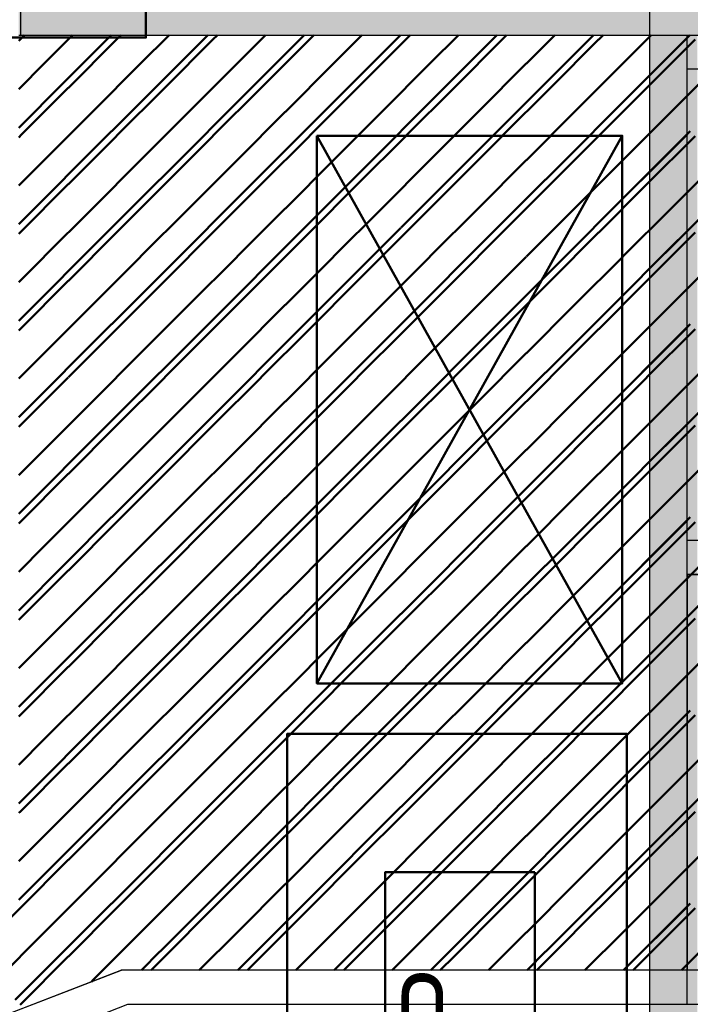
# Model space of a CAD drawing. Header units: metres. Extents: x -1 to 430, y -6 to 31.
# Tile 148 of 169: x 415.488 to 416.472, y 22.069 to 23.512. Entities that reach past the tile are written whole.
import ezdxf

# ---------------------------------------------------------------- set-up
doc = ezdxf.new("R2010")
doc.units = ezdxf.units.M
doc.linetypes.add('CONTINUA', pattern=[0])
for name, color, linetype, lineweight in [('3D P1 MURS EXISTENTS', 7, 'CONTINUA', 25), ('3D P2 MURS', 7, 'CONTINUA', 25), ('3D P3 MURS', 7, 'CONTINUA', 25), ('3D P4 MURS', 7, 'CONTINUA', 25), ('3D P5 MURS', 7, 'CONTINUA', 25), ('3D PA MURS', 7, 'CONTINUA', 25), ('P1 ESCALES 2D', 7, 'CONTINUA', 25), ('P1 MOBLES', 7, 'CONTINUA', 25), ('P2 MOBLES 2D', 7, 'CONTINUA', 25), ('P3 MOBLES', 7, 'CONTINUA', 25), ('P4 MOBLES', 7, 'CONTINUA', 25), ('P5 MOBLES', 7, 'CONTINUA', 25), ('PA MOBLES', 7, 'CONTINUA', 25)]:
    doc.layers.add(name, color=color, linetype=linetype, lineweight=lineweight)
doc.styles.add('ARIAL', font='arial.ttf')

# ---------------------------------------------------------------- blocks, each defined once
blk = doc.blocks.new('TRAMA_0')
at = {"layer": 'P1 MOBLES', "color": 202, "linetype": 'CONTINUA', "lineweight": 50, "transparency": 33554687}
for p, q in [((415.5527, 23.4195), (415.6226, 23.4895)), ((415.6234, 23.3488), (415.764, 23.4895)), ((415.8355, 23.4195), (415.9054, 23.4895)), ((415.9062, 23.3488), (416.0469, 23.4895)), ((416.1183, 23.4195), (416.1883, 23.4895)), ((416.1891, 23.3488), (416.3297, 23.4895)), ((416.4012, 23.4195), (416.467, 23.4853)), ((415.487, 23.3538), (415.5525, 23.4194)), ((415.6941, 23.2781), (415.8354, 23.4194)), ((415.9769, 23.2781), (416.1182, 23.4194)), ((416.2598, 23.2781), (416.401, 23.4194)), ((415.487, 23.2124), (415.6232, 23.3487)), ((415.7648, 23.2074), (415.9061, 23.3487)), ((416.0476, 23.2074), (416.1889, 23.3487)), ((416.3305, 23.2074), (416.467, 23.3439)), ((415.5527, 23.1367), (415.6939, 23.278)), ((415.8355, 23.1367), (415.9768, 23.278)), ((416.1183, 23.1367), (416.2596, 23.278)), ((415.6234, 23.066), (415.7646, 23.2072)), ((415.9062, 23.066), (416.0475, 23.2072)), ((416.1891, 23.066), (416.3303, 23.2072)), ((416.4012, 23.1367), (416.467, 23.2025)), ((415.487, 23.071), (415.5525, 23.1365)), ((415.6941, 22.9953), (415.8354, 23.1365)), ((415.9769, 22.9953), (416.1182, 23.1365)), ((416.2598, 22.9953), (416.401, 23.1365)), ((415.487, 22.9296), (415.6232, 23.0658)), ((415.7648, 22.9245), (415.9061, 23.0658)), ((416.0476, 22.9245), (416.1889, 23.0658)), ((416.3305, 22.9245), (416.467, 23.0611)), ((415.5527, 22.8538), (415.6939, 22.9951)), ((415.8355, 22.8538), (415.9768, 22.9951)), ((416.1183, 22.8538), (416.2596, 22.9951)), ((415.6234, 22.7831), (415.7646, 22.9244)), ((415.9062, 22.7831), (416.0475, 22.9244)), ((416.1891, 22.7831), (416.3303, 22.9244)), ((416.4012, 22.8538), (416.467, 22.9196)), ((415.487, 22.7882), (415.5525, 22.8537)), ((415.6941, 22.7124), (415.8354, 22.8537)), ((415.9769, 22.7124), (416.1182, 22.8537)), ((416.2598, 22.7124), (416.401, 22.8537)), ((415.487, 22.6467), (415.6232, 22.783)), ((415.7648, 22.6417), (415.9061, 22.783)), ((416.0476, 22.6417), (416.1889, 22.783)), ((416.3305, 22.6417), (416.467, 22.7782)), ((415.5527, 22.571), (415.6939, 22.7123)), ((415.8355, 22.571), (415.9768, 22.7123)), ((416.1183, 22.571), (416.2596, 22.7123)), ((415.6234, 22.5003), (415.7646, 22.6416)), ((415.9062, 22.5003), (416.0475, 22.6416)), ((416.1891, 22.5003), (416.3303, 22.6416)), ((416.4012, 22.571), (416.467, 22.6368)), ((415.487, 22.5053), (415.5525, 22.5708)), ((415.6941, 22.4296), (415.8354, 22.5708)), ((415.9769, 22.4296), (416.1182, 22.5708)), ((416.2598, 22.4296), (416.401, 22.5708)), ((415.487, 22.3639), (415.6232, 22.5001)), ((415.7648, 22.3589), (415.9061, 22.5001)), ((416.0476, 22.3589), (416.1889, 22.5001)), ((416.3305, 22.3589), (416.467, 22.4954)), ((415.5527, 22.2881), (415.6939, 22.4294)), ((415.8355, 22.2881), (415.9768, 22.4294)), ((416.1183, 22.2881), (416.2596, 22.4294)), ((415.6234, 22.2174), (415.7646, 22.3587)), ((415.9062, 22.2174), (416.0475, 22.3587)), ((416.1891, 22.2174), (416.3303, 22.3587)), ((416.4012, 22.2881), (416.467, 22.3539)), ((415.487, 22.2225), (415.5525, 22.288)), ((415.6941, 22.1467), (415.8354, 22.288)), ((415.9769, 22.1467), (416.1182, 22.288)), ((416.2598, 22.1467), (416.401, 22.288)), ((415.4819, 22.076), (415.6232, 22.2173)), ((415.8082, 22.1195), (415.9061, 22.2173)), ((416.0911, 22.1195), (416.1889, 22.2173)), ((416.3739, 22.1195), (416.467, 22.2125)), ((415.6668, 22.1195), (415.6939, 22.1466)), ((415.9497, 22.1195), (415.9768, 22.1466)), ((416.2325, 22.1195), (416.2596, 22.1466))]:
    blk.add_line(p, q, dxfattribs=at)
blk = doc.blocks.new('TRAMA_1')
at = {"layer": 'P2 MOBLES 2D', "color": 202, "linetype": 'CONTINUA', "lineweight": 50, "transparency": 33554687}
for p, q in [((415.5527, 23.4195), (415.6226, 23.4895)), ((415.6234, 23.3488), (415.764, 23.4895)), ((415.8355, 23.4195), (415.9054, 23.4895)), ((415.9062, 23.3488), (416.0469, 23.4895)), ((416.1183, 23.4195), (416.1883, 23.4895)), ((416.1891, 23.3488), (416.3297, 23.4895)), ((416.4012, 23.4195), (416.4711, 23.4895)), ((415.487, 23.3538), (415.5525, 23.4194)), ((415.6941, 23.2781), (415.8354, 23.4194)), ((415.9769, 23.2781), (416.1182, 23.4194)), ((416.2598, 23.2781), (416.401, 23.4194)), ((415.487, 23.2124), (415.6232, 23.3487)), ((415.7648, 23.2074), (415.9061, 23.3487)), ((416.0476, 23.2074), (416.1889, 23.3487)), ((416.3305, 23.2074), (416.4718, 23.3487)), ((415.5527, 23.1367), (415.6939, 23.278)), ((415.8355, 23.1367), (415.9768, 23.278)), ((416.1183, 23.1367), (416.2596, 23.278)), ((416.4012, 23.1367), (416.5425, 23.278)), ((415.6234, 23.066), (415.7646, 23.2072)), ((415.9062, 23.066), (416.0475, 23.2072)), ((416.1891, 23.066), (416.3303, 23.2072)), ((415.487, 23.071), (415.5525, 23.1365)), ((415.6941, 22.9953), (415.8354, 23.1365)), ((415.9769, 22.9953), (416.1182, 23.1365)), ((416.2598, 22.9953), (416.401, 23.1365)), ((415.487, 22.9296), (415.6232, 23.0658)), ((415.7648, 22.9245), (415.9061, 23.0658)), ((416.0476, 22.9245), (416.1889, 23.0658)), ((416.3305, 22.9245), (416.4718, 23.0658)), ((415.5527, 22.8538), (415.6939, 22.9951)), ((415.8355, 22.8538), (415.9768, 22.9951)), ((416.1183, 22.8538), (416.2596, 22.9951)), ((416.4012, 22.8538), (416.5425, 22.9951)), ((415.6234, 22.7831), (415.7646, 22.9244)), ((415.9062, 22.7831), (416.0475, 22.9244)), ((416.1891, 22.7831), (416.3303, 22.9244)), ((415.487, 22.7882), (415.5525, 22.8537)), ((415.6941, 22.7124), (415.8354, 22.8537)), ((415.9769, 22.7124), (416.1182, 22.8537)), ((416.2598, 22.7124), (416.401, 22.8537)), ((415.487, 22.6467), (415.6232, 22.783)), ((415.7648, 22.6417), (415.9061, 22.783)), ((416.0476, 22.6417), (416.1889, 22.783)), ((416.3305, 22.6417), (416.4718, 22.783)), ((415.5527, 22.571), (415.6939, 22.7123)), ((415.8355, 22.571), (415.9768, 22.7123)), ((416.1183, 22.571), (416.2596, 22.7123)), ((416.4012, 22.571), (416.5425, 22.7123)), ((415.6234, 22.5003), (415.7646, 22.6416)), ((415.9062, 22.5003), (416.0475, 22.6416)), ((416.1891, 22.5003), (416.3303, 22.6416)), ((415.487, 22.5053), (415.5525, 22.5708)), ((415.6941, 22.4296), (415.8354, 22.5708)), ((415.9769, 22.4296), (416.1182, 22.5708)), ((416.2598, 22.4296), (416.401, 22.5708)), ((415.487, 22.3639), (415.6232, 22.5001)), ((415.7648, 22.3589), (415.9061, 22.5001)), ((416.0476, 22.3589), (416.1889, 22.5001)), ((416.3305, 22.3589), (416.4718, 22.5001)), ((415.5527, 22.2881), (415.6939, 22.4294)), ((415.8355, 22.2881), (415.9768, 22.4294)), ((416.1183, 22.2881), (416.2596, 22.4294)), ((416.4012, 22.2881), (416.5425, 22.4294)), ((415.6234, 22.2174), (415.7646, 22.3587)), ((415.9062, 22.2174), (416.0475, 22.3587)), ((416.1891, 22.2174), (416.3303, 22.3587)), ((415.487, 22.2225), (415.5525, 22.288)), ((415.6941, 22.1467), (415.8354, 22.288)), ((415.9769, 22.1467), (416.1182, 22.288)), ((416.2598, 22.1467), (416.401, 22.288)), ((415.4819, 22.076), (415.6232, 22.2173)), ((415.8082, 22.1195), (415.9061, 22.2173)), ((416.0911, 22.1195), (416.1889, 22.2173)), ((416.3739, 22.1195), (416.4718, 22.2173)), ((415.6668, 22.1195), (415.6939, 22.1466)), ((415.9497, 22.1195), (415.9768, 22.1466)), ((416.2325, 22.1195), (416.2596, 22.1466))]:
    blk.add_line(p, q, dxfattribs=at)
blk = doc.blocks.new('TRAMA_2')
at = {"layer": 'P3 MOBLES', "color": 202, "linetype": 'CONTINUA', "lineweight": 50, "transparency": 33554687}
for p, q in [((415.5527, 23.4195), (415.6226, 23.4895)), ((415.6234, 23.3488), (415.764, 23.4895)), ((415.8355, 23.4195), (415.9054, 23.4895)), ((415.9062, 23.3488), (416.0469, 23.4895)), ((416.1183, 23.4195), (416.1883, 23.4895)), ((416.1891, 23.3488), (416.3297, 23.4895)), ((416.4012, 23.4195), (416.4711, 23.4895)), ((415.487, 23.3538), (415.5525, 23.4194)), ((415.6941, 23.2781), (415.8354, 23.4194)), ((415.9769, 23.2781), (416.1182, 23.4194)), ((416.2598, 23.2781), (416.401, 23.4194)), ((415.487, 23.2124), (415.6232, 23.3487)), ((415.7648, 23.2074), (415.9061, 23.3487)), ((416.0476, 23.2074), (416.1889, 23.3487)), ((416.3305, 23.2074), (416.4718, 23.3487)), ((415.5527, 23.1367), (415.6939, 23.278)), ((415.8355, 23.1367), (415.9768, 23.278)), ((416.1183, 23.1367), (416.2596, 23.278)), ((416.4012, 23.1367), (416.5425, 23.278)), ((415.6234, 23.066), (415.7646, 23.2072)), ((415.9062, 23.066), (416.0475, 23.2072)), ((416.1891, 23.066), (416.3303, 23.2072)), ((415.487, 23.071), (415.5525, 23.1365)), ((415.6941, 22.9953), (415.8354, 23.1365)), ((415.9769, 22.9953), (416.1182, 23.1365)), ((416.2598, 22.9953), (416.401, 23.1365)), ((415.487, 22.9296), (415.6232, 23.0658)), ((415.7648, 22.9245), (415.9061, 23.0658)), ((416.0476, 22.9245), (416.1889, 23.0658)), ((416.3305, 22.9245), (416.4718, 23.0658)), ((415.5527, 22.8538), (415.6939, 22.9951)), ((415.8355, 22.8538), (415.9768, 22.9951)), ((416.1183, 22.8538), (416.2596, 22.9951)), ((416.4012, 22.8538), (416.5425, 22.9951)), ((415.6234, 22.7831), (415.7646, 22.9244)), ((415.9062, 22.7831), (416.0475, 22.9244)), ((416.1891, 22.7831), (416.3303, 22.9244)), ((415.487, 22.7882), (415.5525, 22.8537)), ((415.6941, 22.7124), (415.8354, 22.8537)), ((415.9769, 22.7124), (416.1182, 22.8537)), ((416.2598, 22.7124), (416.401, 22.8537)), ((415.487, 22.6467), (415.6232, 22.783)), ((415.7648, 22.6417), (415.9061, 22.783)), ((416.0476, 22.6417), (416.1889, 22.783)), ((416.3305, 22.6417), (416.4718, 22.783)), ((415.5527, 22.571), (415.6939, 22.7123)), ((415.8355, 22.571), (415.9768, 22.7123)), ((416.1183, 22.571), (416.2596, 22.7123)), ((416.4012, 22.571), (416.5425, 22.7123)), ((415.6234, 22.5003), (415.7646, 22.6416)), ((415.9062, 22.5003), (416.0475, 22.6416)), ((416.1891, 22.5003), (416.3303, 22.6416)), ((415.487, 22.5053), (415.5525, 22.5708)), ((415.6941, 22.4296), (415.8354, 22.5708)), ((415.9769, 22.4296), (416.1182, 22.5708)), ((416.2598, 22.4296), (416.401, 22.5708)), ((415.487, 22.3639), (415.6232, 22.5001)), ((415.7648, 22.3589), (415.9061, 22.5001)), ((416.0476, 22.3589), (416.1889, 22.5001)), ((416.3305, 22.3589), (416.4718, 22.5001)), ((415.5527, 22.2881), (415.6939, 22.4294)), ((415.8355, 22.2881), (415.9768, 22.4294)), ((416.1183, 22.2881), (416.2596, 22.4294)), ((416.4012, 22.2881), (416.5425, 22.4294)), ((415.6234, 22.2174), (415.7646, 22.3587)), ((415.9062, 22.2174), (416.0475, 22.3587)), ((416.1891, 22.2174), (416.3303, 22.3587)), ((415.487, 22.2225), (415.5525, 22.288)), ((415.6941, 22.1467), (415.8354, 22.288)), ((415.9769, 22.1467), (416.1182, 22.288)), ((416.2598, 22.1467), (416.401, 22.288)), ((415.4819, 22.076), (415.6232, 22.2173)), ((415.8082, 22.1195), (415.9061, 22.2173)), ((416.0911, 22.1195), (416.1889, 22.2173)), ((416.3739, 22.1195), (416.4718, 22.2173)), ((415.6668, 22.1195), (415.6939, 22.1466)), ((415.9497, 22.1195), (415.9768, 22.1466)), ((416.2325, 22.1195), (416.2596, 22.1466))]:
    blk.add_line(p, q, dxfattribs=at)
blk = doc.blocks.new('TRAMA_3')
at = {"layer": 'P4 MOBLES', "color": 202, "linetype": 'CONTINUA', "lineweight": 50, "transparency": 33554687}
for p, q in [((415.4889, 23.4831), (415.4953, 23.4895)), ((415.5243, 23.4477), (415.566, 23.4895)), ((415.6304, 23.4831), (415.6367, 23.4895)), ((415.6657, 23.4477), (415.7074, 23.4895)), ((415.7718, 23.4831), (415.7782, 23.4895)), ((415.8071, 23.4477), (415.8489, 23.4895)), ((415.9132, 23.4831), (415.9196, 23.4895)), ((415.9486, 23.4477), (415.9903, 23.4895)), ((416.0546, 23.4831), (416.061, 23.4895)), ((416.09, 23.4477), (416.1317, 23.4895)), ((416.1961, 23.4831), (416.2024, 23.4895)), ((416.2314, 23.4477), (416.2731, 23.4895)), ((416.3375, 23.4831), (416.3438, 23.4895)), ((416.3728, 23.4477), (416.4146, 23.4895)), ((415.487, 23.4811), (415.4889, 23.483)), ((415.5597, 23.4124), (415.6303, 23.483)), ((415.7011, 23.4124), (415.7717, 23.483)), ((415.8425, 23.4124), (415.9131, 23.483)), ((415.9839, 23.4124), (416.0546, 23.483)), ((416.1253, 23.4124), (416.196, 23.483)), ((416.2668, 23.4124), (416.3374, 23.483)), ((416.4082, 23.4124), (416.4788, 23.483)), ((415.487, 23.4104), (415.5242, 23.4477)), ((415.595, 23.377), (415.6657, 23.4477)), ((415.7364, 23.377), (415.8071, 23.4477)), ((415.8779, 23.377), (415.9485, 23.4477)), ((416.0193, 23.377), (416.0899, 23.4477)), ((416.1607, 23.377), (416.2313, 23.4477)), ((416.3021, 23.377), (416.3728, 23.4477)), ((416.4435, 23.377), (416.5142, 23.4477)), ((415.4889, 23.3417), (415.5596, 23.4123)), ((415.6304, 23.3417), (415.701, 23.4123)), ((415.7718, 23.3417), (415.8424, 23.4123)), ((415.9132, 23.3417), (415.9838, 23.4123)), ((416.0546, 23.3417), (416.1253, 23.4123)), ((416.1961, 23.3417), (416.2667, 23.4123)), ((416.3375, 23.3417), (416.4081, 23.4123)), ((415.5243, 23.3063), (415.5949, 23.377)), ((415.6657, 23.3063), (415.7364, 23.377)), ((415.8071, 23.3063), (415.8778, 23.377)), ((415.9486, 23.3063), (416.0192, 23.377)), ((416.09, 23.3063), (416.1606, 23.377)), ((416.2314, 23.3063), (416.302, 23.377)), ((416.3728, 23.3063), (416.4435, 23.377)), ((415.487, 23.3397), (415.4889, 23.3416)), ((415.5597, 23.271), (415.6303, 23.3416)), ((415.7011, 23.271), (415.7717, 23.3416)), ((415.8425, 23.271), (415.9131, 23.3416)), ((415.9839, 23.271), (416.0546, 23.3416)), ((416.1253, 23.271), (416.196, 23.3416)), ((416.2668, 23.271), (416.3374, 23.3416)), ((416.4082, 23.271), (416.4788, 23.3416)), ((415.487, 23.269), (415.5242, 23.3062)), ((415.595, 23.2356), (415.6657, 23.3062)), ((415.7364, 23.2356), (415.8071, 23.3062)), ((415.8779, 23.2356), (415.9485, 23.3062)), ((416.0193, 23.2356), (416.0899, 23.3062)), ((416.1607, 23.2356), (416.2313, 23.3062)), ((416.3021, 23.2356), (416.3728, 23.3062)), ((416.4435, 23.2356), (416.5142, 23.3062)), ((415.4889, 23.2002), (415.5596, 23.2709)), ((415.6304, 23.2002), (415.701, 23.2709)), ((415.7718, 23.2002), (415.8424, 23.2709)), ((415.9132, 23.2002), (415.9838, 23.2709)), ((416.0546, 23.2002), (416.1253, 23.2709)), ((416.1961, 23.2002), (416.2667, 23.2709)), ((416.3375, 23.2002), (416.4081, 23.2709)), ((415.5243, 23.1649), (415.5949, 23.2355)), ((415.6657, 23.1649), (415.7364, 23.2355)), ((415.8071, 23.1649), (415.8778, 23.2355)), ((415.9486, 23.1649), (416.0192, 23.2355)), ((416.09, 23.1649), (416.1606, 23.2355)), ((416.2314, 23.1649), (416.302, 23.2355)), ((416.3728, 23.1649), (416.4435, 23.2355)), ((415.487, 23.1983), (415.4889, 23.2002)), ((415.5597, 23.1295), (415.6303, 23.2002)), ((415.7011, 23.1295), (415.7717, 23.2002)), ((415.8425, 23.1295), (415.9131, 23.2002)), ((415.9839, 23.1295), (416.0546, 23.2002)), ((416.1253, 23.1295), (416.196, 23.2002)), ((416.2668, 23.1295), (416.3374, 23.2002)), ((416.4082, 23.1295), (416.4788, 23.2002)), ((415.487, 23.1276), (415.5242, 23.1648)), ((415.595, 23.0942), (415.6657, 23.1648)), ((415.7364, 23.0942), (415.8071, 23.1648)), ((415.8779, 23.0942), (415.9485, 23.1648)), ((416.0193, 23.0942), (416.0899, 23.1648)), ((416.1607, 23.0942), (416.2313, 23.1648)), ((416.3021, 23.0942), (416.3728, 23.1648)), ((416.4435, 23.0942), (416.5142, 23.1648)), ((415.4889, 23.0588), (415.5596, 23.1295)), ((415.6304, 23.0588), (415.701, 23.1295)), ((415.7718, 23.0588), (415.8424, 23.1295)), ((415.9132, 23.0588), (415.9838, 23.1295)), ((416.0546, 23.0588), (416.1253, 23.1295)), ((416.1961, 23.0588), (416.2667, 23.1295)), ((416.3375, 23.0588), (416.4081, 23.1295)), ((415.5243, 23.0235), (415.5949, 23.0941)), ((415.6657, 23.0235), (415.7364, 23.0941)), ((415.8071, 23.0235), (415.8778, 23.0941)), ((415.9486, 23.0235), (416.0192, 23.0941)), ((416.09, 23.0235), (416.1606, 23.0941)), ((416.2314, 23.0235), (416.302, 23.0941)), ((416.3728, 23.0235), (416.4435, 23.0941)), ((415.487, 23.0569), (415.4889, 23.0588)), ((415.5597, 22.9881), (415.6303, 23.0588)), ((415.7011, 22.9881), (415.7717, 23.0588)), ((415.8425, 22.9881), (415.9131, 23.0588)), ((415.9839, 22.9881), (416.0546, 23.0588)), ((416.1253, 22.9881), (416.196, 23.0588)), ((416.2668, 22.9881), (416.3374, 23.0588)), ((416.4082, 22.9881), (416.4788, 23.0588)), ((415.487, 22.9862), (415.5242, 23.0234)), ((415.595, 22.9528), (415.6657, 23.0234)), ((415.7364, 22.9528), (415.8071, 23.0234)), ((415.8779, 22.9528), (415.9485, 23.0234)), ((416.0193, 22.9528), (416.0899, 23.0234)), ((416.1607, 22.9528), (416.2313, 23.0234)), ((416.3021, 22.9528), (416.3728, 23.0234)), ((416.4435, 22.9528), (416.5142, 23.0234)), ((415.4889, 22.9174), (415.5596, 22.988)), ((415.6304, 22.9174), (415.701, 22.988)), ((415.7718, 22.9174), (415.8424, 22.988)), ((415.9132, 22.9174), (415.9838, 22.988)), ((416.0546, 22.9174), (416.1253, 22.988)), ((416.1961, 22.9174), (416.2667, 22.988)), ((416.3375, 22.9174), (416.4081, 22.988)), ((415.5243, 22.882), (415.5949, 22.9527)), ((415.6657, 22.882), (415.7364, 22.9527)), ((415.8071, 22.882), (415.8778, 22.9527)), ((415.9486, 22.882), (416.0192, 22.9527)), ((416.09, 22.882), (416.1606, 22.9527)), ((416.2314, 22.882), (416.302, 22.9527)), ((416.3728, 22.882), (416.4435, 22.9527)), ((415.487, 22.9154), (415.4889, 22.9173)), ((415.5597, 22.8467), (415.6303, 22.9173)), ((415.7011, 22.8467), (415.7717, 22.9173)), ((415.8425, 22.8467), (415.9131, 22.9173)), ((415.9839, 22.8467), (416.0546, 22.9173)), ((416.1253, 22.8467), (416.196, 22.9173)), ((416.2668, 22.8467), (416.3374, 22.9173)), ((416.4082, 22.8467), (416.4788, 22.9173)), ((415.487, 22.8447), (415.5242, 22.882)), ((415.595, 22.8113), (415.6657, 22.882)), ((415.7364, 22.8113), (415.8071, 22.882)), ((415.8779, 22.8113), (415.9485, 22.882)), ((416.0193, 22.8113), (416.0899, 22.882)), ((416.1607, 22.8113), (416.2313, 22.882)), ((416.3021, 22.8113), (416.3728, 22.882)), ((416.4435, 22.8113), (416.5142, 22.882)), ((415.4889, 22.776), (415.5596, 22.8466)), ((415.6304, 22.776), (415.701, 22.8466)), ((415.7718, 22.776), (415.8424, 22.8466)), ((415.9132, 22.776), (415.9838, 22.8466)), ((416.0546, 22.776), (416.1253, 22.8466)), ((416.1961, 22.776), (416.2667, 22.8466)), ((416.3375, 22.776), (416.4081, 22.8466)), ((415.5243, 22.7406), (415.5949, 22.8113)), ((415.6657, 22.7406), (415.7364, 22.8113)), ((415.8071, 22.7406), (415.8778, 22.8113)), ((415.9486, 22.7406), (416.0192, 22.8113)), ((416.09, 22.7406), (416.1606, 22.8113)), ((416.2314, 22.7406), (416.302, 22.8113)), ((416.3728, 22.7406), (416.4435, 22.8113)), ((415.487, 22.774), (415.4889, 22.7759)), ((415.5597, 22.7053), (415.6303, 22.7759)), ((415.7011, 22.7053), (415.7717, 22.7759)), ((415.8425, 22.7053), (415.9131, 22.7759)), ((415.9839, 22.7053), (416.0546, 22.7759)), ((416.1253, 22.7053), (416.196, 22.7759)), ((416.2668, 22.7053), (416.3374, 22.7759)), ((416.4082, 22.7053), (416.4788, 22.7759)), ((415.487, 22.7033), (415.5242, 22.7406)), ((415.595, 22.6699), (415.6657, 22.7406)), ((415.7364, 22.6699), (415.8071, 22.7406)), ((415.8779, 22.6699), (415.9485, 22.7406)), ((416.0193, 22.6699), (416.0899, 22.7406)), ((416.1607, 22.6699), (416.2313, 22.7406)), ((416.3021, 22.6699), (416.3728, 22.7406)), ((416.4435, 22.6699), (416.5142, 22.7406)), ((415.4889, 22.6346), (415.5596, 22.7052)), ((415.6304, 22.6346), (415.701, 22.7052)), ((415.7718, 22.6346), (415.8424, 22.7052)), ((415.9132, 22.6346), (415.9838, 22.7052)), ((416.0546, 22.6346), (416.1253, 22.7052)), ((416.1961, 22.6346), (416.2667, 22.7052)), ((416.3375, 22.6346), (416.4081, 22.7052)), ((415.5243, 22.5992), (415.5949, 22.6698)), ((415.6657, 22.5992), (415.7364, 22.6698)), ((415.8071, 22.5992), (415.8778, 22.6698)), ((415.9486, 22.5992), (416.0192, 22.6698)), ((416.09, 22.5992), (416.1606, 22.6698)), ((416.2314, 22.5992), (416.302, 22.6698)), ((416.3728, 22.5992), (416.4435, 22.6698)), ((415.487, 22.6326), (415.4889, 22.6345)), ((415.5597, 22.5638), (415.6303, 22.6345)), ((415.7011, 22.5638), (415.7717, 22.6345)), ((415.8425, 22.5638), (415.9131, 22.6345)), ((415.9839, 22.5638), (416.0546, 22.6345)), ((416.1253, 22.5638), (416.196, 22.6345)), ((416.2668, 22.5638), (416.3374, 22.6345)), ((416.4082, 22.5638), (416.4788, 22.6345)), ((415.487, 22.5619), (415.5242, 22.5991)), ((415.595, 22.5285), (415.6657, 22.5991)), ((415.7364, 22.5285), (415.8071, 22.5991)), ((415.8779, 22.5285), (415.9485, 22.5991)), ((416.0193, 22.5285), (416.0899, 22.5991)), ((416.1607, 22.5285), (416.2313, 22.5991)), ((416.3021, 22.5285), (416.3728, 22.5991)), ((416.4435, 22.5285), (416.5142, 22.5991)), ((415.4889, 22.4931), (415.5596, 22.5638)), ((415.6304, 22.4931), (415.701, 22.5638)), ((415.7718, 22.4931), (415.8424, 22.5638)), ((415.9132, 22.4931), (415.9838, 22.5638)), ((416.0546, 22.4931), (416.1253, 22.5638)), ((416.1961, 22.4931), (416.2667, 22.5638)), ((416.3375, 22.4931), (416.4081, 22.5638)), ((415.5243, 22.4578), (415.5949, 22.5284)), ((415.6657, 22.4578), (415.7364, 22.5284)), ((415.8071, 22.4578), (415.8778, 22.5284)), ((415.9486, 22.4578), (416.0192, 22.5284)), ((416.09, 22.4578), (416.1606, 22.5284)), ((416.2314, 22.4578), (416.302, 22.5284)), ((416.3728, 22.4578), (416.4435, 22.5284)), ((415.487, 22.4912), (415.4889, 22.4931)), ((415.5597, 22.4224), (415.6303, 22.4931)), ((415.7011, 22.4224), (415.7717, 22.4931)), ((415.8425, 22.4224), (415.9131, 22.4931)), ((415.9839, 22.4224), (416.0546, 22.4931)), ((416.1253, 22.4224), (416.196, 22.4931)), ((416.2668, 22.4224), (416.3374, 22.4931)), ((416.4082, 22.4224), (416.4788, 22.4931)), ((415.487, 22.4205), (415.5242, 22.4577)), ((415.595, 22.3871), (415.6657, 22.4577)), ((415.7364, 22.3871), (415.8071, 22.4577)), ((415.8779, 22.3871), (415.9485, 22.4577)), ((416.0193, 22.3871), (416.0899, 22.4577)), ((416.1607, 22.3871), (416.2313, 22.4577)), ((416.3021, 22.3871), (416.3728, 22.4577)), ((416.4435, 22.3871), (416.5142, 22.4577)), ((415.4889, 22.3517), (415.5596, 22.4224)), ((415.6304, 22.3517), (415.701, 22.4224)), ((415.7718, 22.3517), (415.8424, 22.4224)), ((415.9132, 22.3517), (415.9838, 22.4224)), ((416.0546, 22.3517), (416.1253, 22.4224)), ((416.1961, 22.3517), (416.2667, 22.4224)), ((416.3375, 22.3517), (416.4081, 22.4224)), ((415.5243, 22.3164), (415.5949, 22.387)), ((415.6657, 22.3164), (415.7364, 22.387)), ((415.8071, 22.3164), (415.8778, 22.387)), ((415.9486, 22.3164), (416.0192, 22.387)), ((416.09, 22.3164), (416.1606, 22.387)), ((416.2314, 22.3164), (416.302, 22.387)), ((416.3728, 22.3164), (416.4435, 22.387)), ((415.487, 22.3498), (415.4889, 22.3516)), ((415.5597, 22.281), (415.6303, 22.3516)), ((415.7011, 22.281), (415.7717, 22.3516)), ((415.8425, 22.281), (415.9131, 22.3516)), ((415.9839, 22.281), (416.0546, 22.3516)), ((416.1253, 22.281), (416.196, 22.3516)), ((416.2668, 22.281), (416.3374, 22.3516)), ((416.4082, 22.281), (416.4788, 22.3516)), ((415.487, 22.279), (415.5242, 22.3163)), ((415.595, 22.2457), (415.6657, 22.3163)), ((415.7364, 22.2457), (415.8071, 22.3163)), ((415.8779, 22.2457), (415.9485, 22.3163)), ((416.0193, 22.2457), (416.0899, 22.3163)), ((416.1607, 22.2457), (416.2313, 22.3163)), ((416.3021, 22.2457), (416.3728, 22.3163)), ((416.4435, 22.2457), (416.5142, 22.3163)), ((415.4889, 22.2103), (415.5596, 22.2809)), ((415.6304, 22.2103), (415.701, 22.2809)), ((415.7718, 22.2103), (415.8424, 22.2809)), ((415.9132, 22.2103), (415.9838, 22.2809)), ((416.0546, 22.2103), (416.1253, 22.2809)), ((416.1961, 22.2103), (416.2667, 22.2809)), ((416.3375, 22.2103), (416.4081, 22.2809)), ((415.5243, 22.1749), (415.5949, 22.2456)), ((415.6657, 22.1749), (415.7364, 22.2456)), ((415.8071, 22.1749), (415.8778, 22.2456)), ((415.9486, 22.1749), (416.0192, 22.2456)), ((416.09, 22.1749), (416.1606, 22.2456)), ((416.2314, 22.1749), (416.302, 22.2456)), ((416.3728, 22.1749), (416.4435, 22.2456)), ((415.4182, 22.1396), (415.4889, 22.2102)), ((415.5597, 22.1396), (415.6303, 22.2102)), ((415.7011, 22.1396), (415.7717, 22.2102)), ((415.8425, 22.1396), (415.9131, 22.2102)), ((415.9839, 22.1396), (416.0546, 22.2102)), ((416.1253, 22.1396), (416.196, 22.2102)), ((416.2668, 22.1396), (416.3374, 22.2102)), ((416.4082, 22.1396), (416.4788, 22.2102)), ((415.4536, 22.1042), (415.5242, 22.1749)), ((415.595, 22.1042), (415.6657, 22.1749)), ((415.7517, 22.1195), (415.8071, 22.1749)), ((415.8931, 22.1195), (415.9485, 22.1749)), ((416.0345, 22.1195), (416.0899, 22.1749)), ((416.1759, 22.1195), (416.2313, 22.1749)), ((416.3173, 22.1195), (416.3728, 22.1749)), ((416.4588, 22.1195), (416.5142, 22.1749)), ((415.4889, 22.0689), (415.5596, 22.1395)), ((415.681, 22.1195), (415.701, 22.1395)), ((415.8224, 22.1195), (415.8424, 22.1395)), ((415.9638, 22.1195), (415.9838, 22.1395)), ((416.1052, 22.1195), (416.1253, 22.1395)), ((416.2466, 22.1195), (416.2667, 22.1395)), ((416.3881, 22.1195), (416.4081, 22.1395)), ((415.5934, 22.1026), (415.5949, 22.1042))]:
    blk.add_line(p, q, dxfattribs=at)
blk = doc.blocks.new('TRAMA_4')
at = {"layer": 'P5 MOBLES', "color": 202, "linetype": 'CONTINUA', "lineweight": 50, "transparency": 33554687}
for p, q in [((415.5527, 23.4195), (415.6226, 23.4895)), ((415.6234, 23.3488), (415.764, 23.4895)), ((415.8355, 23.4195), (415.9054, 23.4895)), ((415.9062, 23.3488), (416.0469, 23.4895)), ((416.1183, 23.4195), (416.1883, 23.4895)), ((416.1891, 23.3488), (416.3297, 23.4895)), ((416.4012, 23.4195), (416.4711, 23.4895)), ((415.487, 23.3538), (415.5525, 23.4194)), ((415.6941, 23.2781), (415.8354, 23.4194)), ((415.9769, 23.2781), (416.1182, 23.4194)), ((416.2598, 23.2781), (416.401, 23.4194)), ((415.487, 23.2124), (415.6232, 23.3487)), ((415.7648, 23.2074), (415.9061, 23.3487)), ((416.0476, 23.2074), (416.1889, 23.3487)), ((416.3305, 23.2074), (416.4718, 23.3487)), ((415.5527, 23.1367), (415.6939, 23.278)), ((415.8355, 23.1367), (415.9768, 23.278)), ((416.1183, 23.1367), (416.2596, 23.278)), ((416.4012, 23.1367), (416.5425, 23.278)), ((415.6234, 23.066), (415.7646, 23.2072)), ((415.9062, 23.066), (416.0475, 23.2072)), ((416.1891, 23.066), (416.3303, 23.2072)), ((415.487, 23.071), (415.5525, 23.1365)), ((415.6941, 22.9953), (415.8354, 23.1365)), ((415.9769, 22.9953), (416.1182, 23.1365)), ((416.2598, 22.9953), (416.401, 23.1365)), ((415.487, 22.9296), (415.6232, 23.0658)), ((415.7648, 22.9245), (415.9061, 23.0658)), ((416.0476, 22.9245), (416.1889, 23.0658)), ((416.3305, 22.9245), (416.4718, 23.0658)), ((415.5527, 22.8538), (415.6939, 22.9951)), ((415.8355, 22.8538), (415.9768, 22.9951)), ((416.1183, 22.8538), (416.2596, 22.9951)), ((416.4012, 22.8538), (416.5425, 22.9951)), ((415.6234, 22.7831), (415.7646, 22.9244)), ((415.9062, 22.7831), (416.0475, 22.9244)), ((416.1891, 22.7831), (416.3303, 22.9244)), ((415.487, 22.7882), (415.5525, 22.8537)), ((415.6941, 22.7124), (415.8354, 22.8537)), ((415.9769, 22.7124), (416.1182, 22.8537)), ((416.2598, 22.7124), (416.401, 22.8537)), ((415.487, 22.6467), (415.6232, 22.783)), ((415.7648, 22.6417), (415.9061, 22.783)), ((416.0476, 22.6417), (416.1889, 22.783)), ((416.3305, 22.6417), (416.4718, 22.783)), ((415.5527, 22.571), (415.6939, 22.7123)), ((415.8355, 22.571), (415.9768, 22.7123)), ((416.1183, 22.571), (416.2596, 22.7123)), ((416.4012, 22.571), (416.5425, 22.7123)), ((415.6234, 22.5003), (415.7646, 22.6416)), ((415.9062, 22.5003), (416.0475, 22.6416)), ((416.1891, 22.5003), (416.3303, 22.6416)), ((415.487, 22.5053), (415.5525, 22.5708)), ((415.6941, 22.4296), (415.8354, 22.5708)), ((415.9769, 22.4296), (416.1182, 22.5708)), ((416.2598, 22.4296), (416.401, 22.5708)), ((415.487, 22.3639), (415.6232, 22.5001)), ((415.7648, 22.3589), (415.9061, 22.5001)), ((416.0476, 22.3589), (416.1889, 22.5001)), ((416.3305, 22.3589), (416.4718, 22.5001)), ((415.5527, 22.2881), (415.6939, 22.4294)), ((415.8355, 22.2881), (415.9768, 22.4294)), ((416.1183, 22.2881), (416.2596, 22.4294)), ((416.4012, 22.2881), (416.5425, 22.4294)), ((415.6234, 22.2174), (415.7646, 22.3587)), ((415.9062, 22.2174), (416.0475, 22.3587)), ((416.1891, 22.2174), (416.3303, 22.3587)), ((415.487, 22.2225), (415.5525, 22.288)), ((415.6941, 22.1467), (415.8354, 22.288)), ((415.9769, 22.1467), (416.1182, 22.288)), ((416.2598, 22.1467), (416.401, 22.288)), ((415.4819, 22.076), (415.6232, 22.2173)), ((415.8082, 22.1195), (415.9061, 22.2173)), ((416.0911, 22.1195), (416.1889, 22.2173)), ((416.3739, 22.1195), (416.4718, 22.2173)), ((415.6668, 22.1195), (415.6939, 22.1466)), ((415.9497, 22.1195), (415.9768, 22.1466)), ((416.2325, 22.1195), (416.2596, 22.1466))]:
    blk.add_line(p, q, dxfattribs=at)

msp = doc.modelspace()

# ---------------------------------------------------------------- hatches: boundary and pattern name
at = {"layer": '3D P1 MURS EXISTENTS', "linetype": 'CONTINUA', "lineweight": 18, "true_color": 0xa0a0a0, "transparency": 33554687}
msp.add_hatch(color=253, dxfattribs=at).paths.add_polyline_path([(415.487, 23.4895), (417.397, 23.4895), (417.397, 23.5395), (415.487, 23.5395)])
at = {"layer": '3D P2 MURS', "linetype": 'CONTINUA', "lineweight": 18, "true_color": 0xa0a0a0, "transparency": 33554687}
for points in [[(415.4896, 24.1595), (415.4896, 23.4895), (415.5396, 23.4895), (415.5396, 24.1595)], [(415.5396, 23.4895), (417.397, 23.4895), (417.397, 23.5395), (415.5396, 23.5395)]]:
    msp.add_hatch(color=253, dxfattribs=at).paths.add_polyline_path(points)
at = {"layer": '3D P3 MURS', "linetype": 'CONTINUA', "lineweight": 18, "true_color": 0xa0a0a0, "transparency": 33554687}
for points in [[(415.487, 24.1595), (415.487, 23.4895), (415.537, 23.4895), (415.537, 24.1595)], [(415.537, 23.4895), (417.397, 23.4895), (417.397, 23.5395), (415.537, 23.5395)]]:
    msp.add_hatch(color=253, dxfattribs=at).paths.add_polyline_path(points)
at = {"layer": '3D P4 MURS', "linetype": 'CONTINUA', "lineweight": 18, "true_color": 0xa0a0a0, "transparency": 33554687}
msp.add_hatch(color=253, dxfattribs=at).paths.add_polyline_path([(415.487, 23.4895), (417.397, 23.4895), (417.397, 23.5395), (415.487, 23.5395)])
at = {"layer": '3D P5 MURS', "linetype": 'CONTINUA', "lineweight": 18, "true_color": 0xa0a0a0, "transparency": 33554687}
msp.add_hatch(color=253, dxfattribs=at).paths.add_polyline_path([(415.487, 23.4895), (417.397, 23.4895), (417.397, 23.5395), (415.487, 23.5395)])
at = {"layer": '3D PA MURS', "linetype": 'CONTINUA', "lineweight": 18, "true_color": 0xa0a0a0, "transparency": 33554687}
msp.add_hatch(color=253, dxfattribs=at).paths.add_polyline_path([(416.412, 24.1996), (416.412, 20.2895), (416.482, 20.2895), (416.482, 24.1996)])

# ---------------------------------------------------------------- linework, layer by layer
at = {"layer": '3D P1 MURS EXISTENTS', "color": 7, "linetype": 'CONTINUA', "lineweight": 25, "transparency": 33554687}
for p, q in [((415.487, 23.4895), (416.467, 23.4895)), ((416.467, 23.4895), (416.517, 23.4895)), ((416.467, 22.6993), (416.517, 22.6993)), ((416.467, 22.6993), (416.467, 22.1195)), ((415.6377, 22.1195), (414.1586, 21.5474)), ((416.467, 22.1195), (415.6377, 22.1195))]:
    msp.add_line(p, q, dxfattribs=at)
for points in [[(416.467, 23.4395), (416.467, 23.4895), (416.517, 23.4895), (416.517, 23.4395), (416.467, 23.4395)], [(416.467, 22.6993), (416.467, 22.7493), (416.517, 22.7493), (416.517, 22.6993), (416.467, 22.6993)]]:
    msp.add_lwpolyline(points, close=True, dxfattribs=at)
at = {"layer": '3D P2 MURS', "color": 7, "linetype": 'CONTINUA', "lineweight": 25, "transparency": 33554687}
for p, q in [((415.4896, 24.1595), (415.4896, 23.4895)), ((415.4896, 23.4895), (415.5396, 23.4895)), ((415.5396, 23.4895), (416.967, 23.4895)), ((415.637, 22.1192), (414.1586, 21.5474)), ((416.967, 22.1195), (415.637, 22.1195)), ((415.637, 22.1195), (415.637, 22.1192))]:
    msp.add_line(p, q, dxfattribs=at)
at = {"layer": '3D P3 MURS', "color": 7, "linetype": 'CONTINUA', "lineweight": 25, "transparency": 33554687}
for p, q in [((415.487, 23.4895), (415.537, 23.4895)), ((415.537, 23.4895), (416.967, 23.4895)), ((415.6377, 22.1195), (414.1586, 21.5474)), ((416.967, 22.1195), (415.6377, 22.1195))]:
    msp.add_line(p, q, dxfattribs=at)
at = {"layer": '3D P4 MURS', "color": 7, "linetype": 'CONTINUA', "lineweight": 25, "transparency": 33554687}
for p, q in [((415.487, 23.4895), (416.967, 23.4895)), ((415.637, 22.1192), (414.1586, 21.5474)), ((415.6377, 22.1195), (415.637, 22.1195)), ((415.637, 22.1195), (415.637, 22.1192)), ((415.6379, 22.1196), (415.6377, 22.1195)), ((415.638, 22.1195), (415.6379, 22.1196)), ((416.967, 22.1195), (415.638, 22.1195)), ((414.175, 21.5001), (415.647, 22.0695)), ((415.647, 22.0695), (416.967, 22.0695))]:
    msp.add_line(p, q, dxfattribs=at)
at = {"layer": '3D P5 MURS', "color": 7, "linetype": 'CONTINUA', "lineweight": 25, "transparency": 33554687}
for p, q in [((415.487, 23.4895), (416.967, 23.4895)), ((415.6377, 22.1195), (414.1586, 21.5474)), ((416.967, 22.1195), (415.6377, 22.1195)), ((414.1734, 21.4995), (415.647, 22.0695)), ((415.647, 22.0695), (416.967, 22.0695))]:
    msp.add_line(p, q, dxfattribs=at)
at = {"layer": '3D PA MURS', "color": 7, "linetype": 'CONTINUA', "lineweight": 25, "transparency": 33554687}
msp.add_line((416.412, 24.1996), (416.412, 20.2895), dxfattribs=at)
at = {"layer": 'P1 ESCALES 2D', "color": 7, "lineweight": 25, "transparency": 33554687}
msp.add_line((416.467, 22.0695), (416.467, 23.4895), dxfattribs=at)
at = {"layer": 'PA MOBLES', "color": 202, "linetype": 'CONTINUA', "lineweight": 50, "transparency": 33554687}
for p, q in [((415.9243, 22.5397), (416.372, 23.342)), ((415.9243, 23.342), (416.372, 22.5397))]:
    msp.add_line(p, q, dxfattribs=at)
for points in [[(413.8827, 24.0855), (413.8827, 22.4855), (414.6767, 22.4855), (414.6767, 23.4859), (415.6735, 23.4859), (415.6735, 24.0855), (413.8827, 24.0855)], [(415.9243, 23.342), (416.372, 23.342), (416.372, 22.5397), (415.9243, 22.5397), (415.9243, 23.342)], [(415.8805, 21.6634), (415.8805, 22.4657), (416.3789, 22.4657), (416.3789, 21.6634), (415.8805, 21.6634)], [(416.2437, 22.263), (416.2437, 21.8577), (416.0241, 21.8577), (416.0241, 22.263), (416.2437, 22.263)]]:
    msp.add_lwpolyline(points, close=True, dxfattribs=at)

# ---------------------------------------------------------------- block references
at = {"layer": 'P1 MOBLES', "color": 202, "linetype": 'CONTINUA', "lineweight": 50, "transparency": 33554687}
msp.add_blockref('TRAMA_0', (0, 0), dxfattribs=at)
at = {"layer": 'P2 MOBLES 2D', "color": 202, "linetype": 'CONTINUA', "lineweight": 50, "transparency": 33554687}
msp.add_blockref('TRAMA_1', (0, 0), dxfattribs=at)
at = {"layer": 'P3 MOBLES', "color": 202, "linetype": 'CONTINUA', "lineweight": 50, "transparency": 33554687}
msp.add_blockref('TRAMA_2', (0, 0), dxfattribs=at)
at = {"layer": 'P4 MOBLES', "color": 202, "linetype": 'CONTINUA', "lineweight": 50, "transparency": 33554687}
msp.add_blockref('TRAMA_3', (0, 0), dxfattribs=at)
at = {"layer": 'P5 MOBLES', "color": 202, "linetype": 'CONTINUA', "lineweight": 50, "transparency": 33554687}
msp.add_blockref('TRAMA_4', (0, 0), dxfattribs=at)

# ---------------------------------------------------------------- texts
at = {"layer": 'PA MOBLES', "color": 202, "linetype": 'CONTINUA', "lineweight": 50, "transparency": 33554687, "insert": (416.1482, 21.8768), "char_height": 0.1, "width": 0.298027, "attachment_point": 7, "rotation": 90, "style": 'ARIAL'}
msp.add_mtext('\\W0.99;IMP', dxfattribs=at)

doc.saveas('drawing.dxf')
